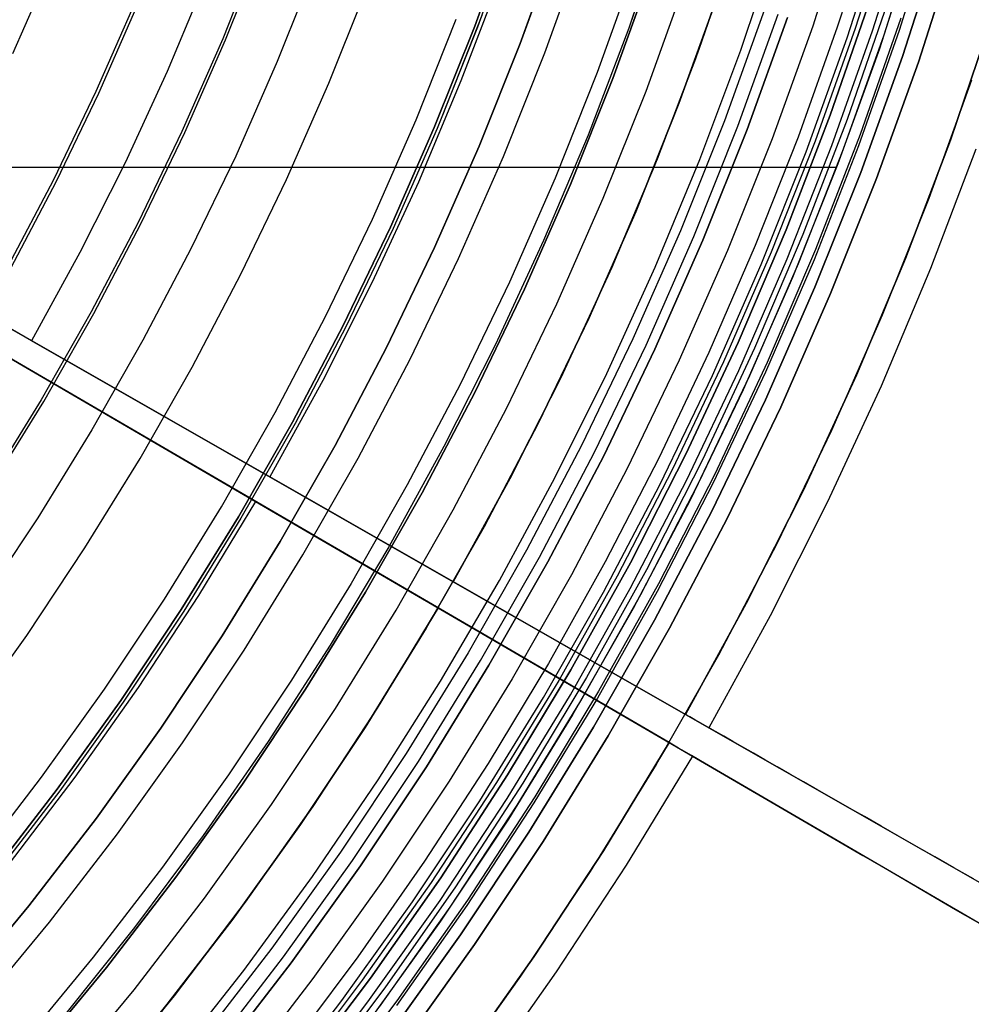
# Model space of a CAD drawing. Header units: millimetres. Extents: x 9001 to 10165, y -167 to 850.
# Tile 153 of 216: x 9633 to 9653, y 440 to 460. Entities that reach past the tile are written whole.
import ezdxf

# ---------------------------------------------------------------- set-up
doc = ezdxf.new("R2010")
doc.units = ezdxf.units.MM
for name, color, linetype in [('1', 7, 'Continuous'), ('COLOR EXT', 7, 'Continuous'), ('luz', 7, 'Continuous')]:
    doc.layers.add(name, color=color, linetype=linetype)

msp = doc.modelspace()

# ---------------------------------------------------------------- linework, layer by layer
at = {"layer": '1', "color": 250, "true_color": 0x111111}
for p, q in [((9643.31, 461.907, 282.75), (9642.551, 459.795, 282.75)), ((9642.551, 459.795, 258.715), (9643.31, 461.907, 258.715)), ((9643.31, 461.907, 270.733), (9642.551, 459.795, 270.733)), ((9643.369, 461.887, 61.1), (9642.608, 459.773, 61.1)), ((9646.483, 461.985, 45.792), (9645.721, 459.755, 45.792)), ((9646.483, 461.985, 45.792), (9645.722, 459.756, 45.792)), ((9638.137, 461.469, 241.281), (9637.365, 459.536, 241.281)), ((9643.486, 459.44, 258.714), (9644.257, 461.585, 258.714)), ((9644.257, 461.585, 282.75), (9643.486, 459.44, 282.75)), ((9644.257, 461.585, 270.732), (9643.486, 459.44, 270.732)), ((9646.189, 460.927, 58.12), (9645.394, 458.717, 58.12)), ((9645.394, 458.717, 56.8), (9646.189, 460.927, 56.8)), ((9646.189, 460.927, 57.46), (9645.394, 458.717, 57.46)), ((9646.754, 458.201, 47.3), (9647.566, 460.459, 47.3)), ((9647.566, 460.459, 56.8), (9646.754, 458.201, 56.8)), ((9647.566, 460.459, 52.05), (9646.754, 458.201, 52.05)), ((9635.565, 460.291, 236.621), (9634.754, 458.448, 236.621)), ((9642.699, 460.013, 61.1), (9641.884, 457.946, 61.1)), ((9642.551, 459.795, 282.75), (9641.719, 457.711, 282.75)), ((9641.719, 457.711, 258.715), (9642.551, 459.795, 258.715)), ((9642.551, 459.795, 270.733), (9641.719, 457.711, 270.733)), ((9642.608, 459.773, 61.1), (9641.776, 457.687, 61.1)), ((9645.722, 459.756, 45.792), (9644.883, 457.554, 45.792)), ((9645.721, 459.755, 45.792), (9644.883, 457.554, 45.792)), ((9637.365, 459.536, 241.281), (9636.527, 457.631, 241.281)), ((9642.641, 457.324, 258.714), (9643.486, 459.44, 258.714)), ((9643.486, 459.44, 282.75), (9642.641, 457.324, 282.75)), ((9643.486, 459.44, 270.732), (9642.641, 457.324, 270.732)), ((9645.394, 458.717, 58.12), (9644.524, 456.535, 58.12)), ((9644.524, 456.535, 56.8), (9645.394, 458.717, 56.8)), ((9645.394, 458.717, 57.46), (9644.524, 456.535, 57.46)), ((9634.754, 458.448, 236.621), (9633.881, 456.634, 236.621)), ((9645.864, 455.973, 47.3), (9646.754, 458.201, 47.3)), ((9646.754, 458.201, 56.8), (9645.864, 455.973, 56.8)), ((9646.754, 458.201, 52.05), (9645.864, 455.973, 52.05)), ((9636.527, 457.631, 241.281), (9635.624, 455.756, 241.281)), ((9641.719, 457.711, 282.75), (9640.816, 455.657, 282.75)), ((9640.816, 455.657, 258.715), (9641.719, 457.711, 258.715)), ((9641.719, 457.711, 270.733), (9640.816, 455.657, 270.733)), ((9641.776, 457.687, 61.1), (9640.872, 455.631, 61.1)), ((9644.883, 457.554, 45.792), (9643.969, 455.383, 45.792)), ((9644.883, 457.554, 45.792), (9643.969, 455.383, 45.792)), ((9641.724, 455.238, 258.714), (9642.641, 457.324, 258.714)), ((9642.641, 457.324, 282.75), (9641.724, 455.238, 282.75)), ((9642.641, 457.324, 270.732), (9641.724, 455.238, 270.732)), ((9633.881, 456.634, 236.621), (9632.945, 454.851, 236.621)), ((9644.524, 456.535, 58.12), (9643.578, 454.385, 58.12)), ((9643.578, 454.385, 56.8), (9644.524, 456.535, 56.8)), ((9644.524, 456.535, 57.46), (9643.578, 454.385, 57.46)), ((9644.899, 453.777, 47.3), (9645.864, 455.973, 47.3)), ((9645.864, 455.973, 56.8), (9644.899, 453.777, 56.8)), ((9645.864, 455.973, 52.05), (9644.899, 453.777, 52.05)), ((9635.624, 455.756, 241.281), (9634.657, 453.914, 241.281)), ((9640.816, 455.657, 282.75), (9639.842, 453.635, 282.75)), ((9639.842, 453.635, 258.715), (9640.816, 455.657, 258.715)), ((9640.816, 455.657, 270.733), (9639.842, 453.635, 270.733)), ((9640.872, 455.631, 61.1), (9639.897, 453.607, 61.1)), ((9643.969, 455.383, 45.792), (9642.98, 453.244, 45.792)), ((9643.969, 455.383, 45.792), (9642.98, 453.244, 45.792)), ((9640.736, 453.185, 258.714), (9641.724, 455.238, 258.714)), ((9641.724, 455.238, 282.75), (9640.736, 453.185, 282.75)), ((9641.724, 455.238, 270.732), (9640.736, 453.185, 270.732)), ((9643.578, 454.385, 58.12), (9642.559, 452.268, 58.12)), ((9642.559, 452.268, 56.8), (9643.578, 454.385, 56.8)), ((9643.578, 454.385, 57.46), (9642.559, 452.268, 57.46)), ((9634.657, 453.914, 241.281), (9633.627, 452.106, 241.281)), ((9643.858, 451.615, 47.3), (9644.899, 453.777, 47.3)), ((9644.899, 453.777, 56.8), (9643.858, 451.615, 56.8)), ((9644.899, 453.777, 52.05), (9643.858, 451.615, 52.05)), ((9639.842, 453.635, 282.75), (9638.799, 451.648, 282.75)), ((9638.799, 451.648, 258.715), (9639.842, 453.635, 258.715)), ((9639.842, 453.635, 270.733), (9638.799, 451.648, 270.733)), ((9639.897, 453.607, 61.1), (9638.853, 451.618, 61.1)), ((9639.677, 451.168, 258.714), (9640.736, 453.185, 258.714)), ((9640.736, 453.185, 282.75), (9639.677, 451.168, 282.75)), ((9640.736, 453.185, 270.732), (9639.677, 451.168, 270.732)), ((9642.98, 453.244, 45.792), (9641.918, 451.142, 45.792)), ((9642.98, 453.244, 45.792), (9641.918, 451.142, 45.792)), ((9633.627, 452.106, 241.281), (9632.535, 450.334, 241.281)), ((9642.559, 452.268, 58.12), (9641.467, 450.188, 58.12)), ((9641.467, 450.188, 56.8), (9642.559, 452.268, 56.8)), ((9642.559, 452.268, 57.46), (9641.467, 450.188, 57.46)), ((9638.799, 451.648, 282.75), (9637.689, 449.698, 282.75)), ((9637.689, 449.698, 258.715), (9638.799, 451.648, 258.715)), ((9638.799, 451.648, 270.733), (9637.689, 449.698, 270.733)), ((9638.853, 451.618, 61.1), (9637.741, 449.667, 61.1)), ((9642.743, 449.491, 47.3), (9643.858, 451.615, 47.3)), ((9643.858, 451.615, 56.8), (9642.743, 449.491, 56.8)), ((9643.858, 451.615, 52.05), (9642.743, 449.491, 52.05)), ((9638.549, 449.188, 258.714), (9639.677, 451.168, 258.714)), ((9639.677, 451.168, 282.75), (9638.549, 449.188, 282.75)), ((9639.677, 451.168, 270.732), (9638.549, 449.188, 270.732)), ((9641.918, 451.142, 45.792), (9640.784, 449.077, 45.792)), ((9641.918, 451.142, 45.792), (9640.784, 449.077, 45.792)), ((9641.467, 450.188, 58.12), (9640.304, 448.147, 58.12)), ((9640.304, 448.147, 56.8), (9641.467, 450.188, 56.8)), ((9641.467, 450.188, 57.46), (9640.304, 448.147, 57.46)), ((9637.689, 449.698, 282.75), (9636.511, 447.788, 282.75)), ((9636.511, 447.788, 258.715), (9637.689, 449.698, 258.715)), ((9637.689, 449.698, 270.733), (9636.511, 447.788, 270.733)), ((9637.741, 449.667, 61.1), (9636.563, 447.755, 61.1)), ((9641.555, 447.406, 47.3), (9642.743, 449.491, 47.3)), ((9642.743, 449.491, 56.8), (9641.555, 447.406, 56.8)), ((9642.743, 449.491, 52.05), (9641.555, 447.406, 52.05)), ((9637.353, 447.248, 258.714), (9638.549, 449.188, 258.714)), ((9638.549, 449.188, 282.75), (9637.353, 447.248, 282.75)), ((9638.549, 449.188, 270.732), (9637.353, 447.248, 270.732)), ((9640.784, 449.077, 45.792), (9639.578, 447.053, 45.792)), ((9640.784, 449.077, 45.792), (9639.578, 447.053, 45.792)), ((9640.304, 448.147, 58.12), (9639.072, 446.148, 58.12)), ((9639.072, 446.148, 56.8), (9640.304, 448.147, 56.8)), ((9640.304, 448.147, 57.46), (9639.072, 446.148, 57.46)), ((9636.511, 447.788, 282.75), (9635.268, 445.919, 282.75)), ((9635.268, 445.919, 258.715), (9636.511, 447.788, 258.715)), ((9636.511, 447.788, 270.733), (9635.268, 445.919, 270.733)), ((9636.563, 447.755, 61.1), (9635.319, 445.884, 61.1)), ((9636.091, 445.351, 258.714), (9637.353, 447.248, 258.714)), ((9637.353, 447.248, 282.75), (9636.091, 445.351, 282.75)), ((9637.353, 447.248, 270.732), (9636.091, 445.351, 270.732)), ((9640.296, 445.363, 47.3), (9641.555, 447.406, 47.3)), ((9641.555, 447.406, 56.8), (9640.296, 445.363, 56.8)), ((9641.555, 447.406, 52.05), (9640.296, 445.363, 52.05)), ((9639.578, 447.053, 45.792), (9638.304, 445.072, 45.792)), ((9639.578, 447.053, 45.792), (9638.304, 445.072, 45.792)), ((9639.072, 446.148, 58.12), (9637.771, 444.192, 58.12)), ((9637.771, 444.192, 56.8), (9639.072, 446.148, 56.8)), ((9639.072, 446.148, 57.46), (9637.771, 444.192, 57.46)), ((9635.268, 445.919, 282.75), (9633.962, 444.095, 282.75)), ((9633.962, 444.095, 258.715), (9635.268, 445.919, 258.715)), ((9635.268, 445.919, 270.733), (9633.962, 444.095, 270.733)), ((9635.319, 445.884, 61.1), (9634.011, 444.058, 61.1)), ((9634.765, 443.498, 258.714), (9636.091, 445.351, 258.714)), ((9636.091, 445.351, 282.75), (9634.765, 443.498, 282.75)), ((9636.091, 445.351, 270.732), (9634.765, 443.498, 270.732)), ((9638.968, 443.366, 47.3), (9640.296, 445.363, 47.3)), ((9640.296, 445.363, 56.8), (9638.968, 443.366, 56.8)), ((9640.296, 445.363, 52.05), (9638.968, 443.366, 52.05)), ((9638.304, 445.072, 45.792), (9636.961, 443.136, 45.792)), ((9638.304, 445.072, 45.792), (9636.961, 443.136, 45.792)), ((9633.962, 444.095, 282.75), (9632.593, 442.316, 282.75)), ((9632.593, 442.316, 258.715), (9633.962, 444.095, 258.715)), ((9633.962, 444.095, 270.733), (9632.593, 442.316, 270.733)), ((9634.011, 444.058, 61.1), (9632.641, 442.278, 61.1)), ((9637.771, 444.192, 58.12), (9636.403, 442.282, 58.12)), ((9636.403, 442.282, 56.8), (9637.771, 444.192, 56.8)), ((9637.771, 444.192, 57.46), (9636.403, 442.282, 57.46)), ((9633.375, 441.693, 258.714), (9634.765, 443.498, 258.714)), ((9634.765, 443.498, 282.75), (9633.375, 441.693, 282.75)), ((9634.765, 443.498, 270.732), (9633.375, 441.693, 270.732)), ((9637.571, 441.415, 47.3), (9638.968, 443.366, 47.3)), ((9638.968, 443.366, 56.8), (9637.571, 441.415, 56.8)), ((9638.968, 443.366, 52.05), (9637.571, 441.415, 52.05)), ((9636.961, 443.136, 45.792), (9635.552, 441.248, 45.792)), ((9636.961, 443.136, 45.792), (9635.552, 441.248, 45.792)), ((9636.403, 442.282, 58.12), (9634.971, 440.42, 58.12)), ((9634.971, 440.42, 56.8), (9636.403, 442.282, 56.8)), ((9636.403, 442.282, 57.46), (9634.971, 440.42, 57.46)), ((9631.924, 439.936, 258.714), (9633.375, 441.693, 258.714)), ((9633.375, 441.693, 282.75), (9631.924, 439.936, 282.75)), ((9633.375, 441.693, 270.732), (9631.924, 439.936, 270.732)), ((9636.108, 439.514, 47.3), (9637.571, 441.415, 47.3)), ((9637.571, 441.415, 56.8), (9636.108, 439.514, 56.8)), ((9637.571, 441.415, 52.05), (9636.108, 439.514, 52.05)), ((9635.552, 441.248, 45.792), (9634.079, 439.41, 45.792)), ((9635.552, 441.248, 45.792), (9634.079, 439.41, 45.792)), ((9634.971, 440.42, 58.12), (9633.475, 438.609, 58.12)), ((9633.475, 438.609, 56.8), (9634.971, 440.42, 56.8)), ((9634.971, 440.42, 57.46), (9633.475, 438.609, 57.46))]:
    msp.add_line(p, q, dxfattribs=at)
at = {"layer": '1', "color": 29, "true_color": 0x4d342b}
for p, q in [((9647.943, 461.601, 42.462), (9647.165, 459.314, 42.462)), ((9647.943, 461.601, 51.512), (9647.165, 459.314, 51.512)), ((9647.099, 459.132, 60.562), (9647.872, 461.38, 60.562)), ((9637.022, 460.767, 70.562), (9636.221, 458.86, 70.562)), ((9643.072, 460.787, 76.062), (9642.268, 458.67, 76.062)), ((9653.18, 459.92, 46.264), (9652.34, 457.452, 46.264)), ((9652.34, 457.452, 34.462), (9653.18, 459.92, 34.462)), ((9653.18, 459.92, 40.363), (9652.34, 457.452, 40.363)), ((9647.165, 459.314, 42.462), (9646.308, 457.056, 42.462)), ((9647.165, 459.314, 51.512), (9646.308, 457.056, 51.512)), ((9646.25, 456.912, 60.562), (9647.099, 459.132, 60.562)), ((9636.221, 458.86, 70.562), (9635.355, 456.982, 70.562)), ((9642.268, 458.67, 76.062), (9641.392, 456.582, 76.062)), ((9625.177, 458.039, 42.462), (9642.111, 448.361, 42.462)), ((9646.886, 445.632, 34.462), (9625.177, 458.039, 34.462)), ((9625.177, 458.039, 76.062), (9638.334, 450.519, 76.062)), ((9633.429, 453.323, 70.562), (9625.177, 458.039, 70.562)), ((9624.953, 457.652, 76.062), (9638.043, 450.016, 76.062)), ((9646.551, 445.052, 34.462), (9624.953, 457.652, 34.462)), ((9624.953, 457.652, 42.462), (9641.801, 447.823, 42.462)), ((9652.34, 457.452, 46.264), (9651.415, 455.015, 46.264)), ((9651.415, 455.015, 34.462), (9652.34, 457.452, 34.462)), ((9652.34, 457.452, 40.363), (9651.415, 455.015, 40.363)), ((9652.863, 457.264, 65.657), (9651.931, 454.809, 65.657)), ((9635.355, 456.982, 70.562), (9634.424, 455.136, 70.562)), ((9646.308, 457.056, 42.462), (9645.373, 454.829, 42.462)), ((9646.308, 457.056, 51.512), (9645.373, 454.829, 51.512)), ((9645.326, 454.722, 60.562), (9646.25, 456.912, 60.562)), ((9641.392, 456.582, 76.062), (9640.443, 454.526, 76.062)), ((9634.424, 455.136, 70.562), (9633.429, 453.323, 70.562)), ((9651.415, 455.015, 46.264), (9650.406, 452.611, 46.264)), ((9650.406, 452.611, 34.462), (9651.415, 455.015, 34.462)), ((9651.415, 455.015, 40.363), (9650.406, 452.611, 40.363)), ((9645.373, 454.829, 42.462), (9644.361, 452.635, 42.462)), ((9645.373, 454.829, 51.512), (9644.361, 452.635, 51.512)), ((9651.931, 454.809, 65.657), (9650.914, 452.388, 65.657)), ((9644.327, 452.566, 60.562), (9645.326, 454.722, 60.562)), ((9640.443, 454.526, 76.062), (9639.423, 452.504, 76.062)), ((9642.111, 448.361, 60.562), (9633.429, 453.323, 70.562)), ((9641.801, 447.823, 60.562), (9633.163, 452.863, 70.562)), ((9643.255, 450.444, 60.562), (9644.327, 452.566, 60.562)), ((9644.361, 452.635, 42.462), (9643.273, 450.478, 42.462)), ((9644.361, 452.635, 51.512), (9643.273, 450.478, 51.512)), ((9650.406, 452.611, 46.264), (9649.314, 450.245, 46.264)), ((9649.314, 450.245, 34.462), (9650.406, 452.611, 34.462)), ((9650.406, 452.611, 40.363), (9649.314, 450.245, 40.363)), ((9639.423, 452.504, 76.062), (9638.334, 450.519, 76.062)), ((9650.914, 452.388, 65.657), (9649.814, 450.003, 65.657)), ((9638.334, 450.519, 76.062), (9647.368, 445.356, 65.657)), ((9643.273, 450.478, 42.462), (9642.111, 448.361, 42.462)), ((9643.273, 450.478, 51.512), (9642.111, 448.361, 51.512)), ((9642.111, 448.361, 60.562), (9643.255, 450.444, 60.562)), ((9649.314, 450.245, 46.264), (9648.14, 447.917, 46.264)), ((9648.14, 447.917, 34.462), (9649.314, 450.245, 34.462)), ((9649.314, 450.245, 40.363), (9648.14, 447.917, 40.363)), ((9638.043, 450.016, 76.062), (9636.869, 448.08, 76.062)), ((9638.043, 450.016, 76.062), (9647.031, 444.772, 65.657)), ((9649.814, 450.003, 65.657), (9648.631, 447.658, 65.657)), ((9641.231, 448.863, 72.725), (9641.231, 448.863, 61.575)), ((9641.231, 448.863, 42.462), (9641.231, 448.863, 34.462)), ((9640.926, 448.334, 72.725), (9640.926, 448.334, 61.575)), ((9640.926, 448.334, 42.462), (9640.926, 448.334, 34.462)), ((9642.111, 448.361, 42.462), (9642.111, 448.361, 60.562)), ((9642.111, 448.361, 55.262), (9650.893, 443.342, 55.262)), ((9636.869, 448.08, 76.062), (9635.627, 446.186, 76.062)), ((9648.14, 447.917, 46.264), (9646.886, 445.632, 46.264)), ((9646.886, 445.632, 34.462), (9648.14, 447.917, 34.462)), ((9648.14, 447.917, 40.363), (9646.886, 445.632, 40.363)), ((9641.801, 447.823, 42.462), (9640.547, 445.759, 42.462)), ((9641.801, 447.823, 51.512), (9640.547, 445.759, 51.512)), ((9640.568, 445.791, 60.562), (9641.801, 447.823, 60.562)), ((9641.801, 447.823, 42.462), (9641.801, 447.823, 60.562)), ((9641.801, 447.823, 55.262), (9650.538, 442.726, 55.262)), ((9648.631, 447.658, 65.657), (9647.368, 445.356, 65.657)), ((9635.627, 446.186, 76.062), (9634.321, 444.337, 76.062)), ((9640.547, 445.759, 42.462), (9639.223, 443.738, 42.462)), ((9640.547, 445.759, 51.512), (9639.223, 443.738, 51.512)), ((9639.266, 443.802, 60.562), (9640.568, 445.791, 60.562)), ((9646.886, 445.632, 46.264), (9646.886, 445.632, 34.462)), ((9646.976, 445.58, 46.828), (9646.886, 445.632, 46.264)), ((9647.083, 445.519, 47.387), (9646.976, 445.58, 46.828)), ((9647.207, 445.448, 47.942), (9647.083, 445.519, 47.387)), ((9647.347, 445.368, 48.491), (9647.207, 445.448, 47.942)), ((9647.504, 445.279, 49.035), (9647.347, 445.368, 48.491)), ((9647.368, 445.356, 65.657), (9657.286, 439.688, 65.657)), ((9647.676, 445.18, 49.572), (9647.504, 445.279, 49.035)), ((9646.551, 445.052, 46.264), (9645.199, 442.824, 46.264)), ((9645.199, 442.824, 34.462), (9646.551, 445.052, 34.462)), ((9646.551, 445.052, 40.363), (9645.199, 442.824, 40.363)), ((9646.551, 445.052, 46.264), (9646.551, 445.052, 34.462)), ((9646.641, 445, 46.828), (9646.551, 445.052, 46.264)), ((9647.865, 445.072, 50.102), (9647.676, 445.18, 49.572)), ((9648.069, 444.956, 50.624), (9647.865, 445.072, 50.102)), ((9646.748, 444.937, 47.387), (9646.641, 445, 46.828)), ((9646.871, 444.866, 47.942), (9646.748, 444.937, 47.387)), ((9647.01, 444.784, 48.491), (9646.871, 444.866, 47.942)), ((9648.289, 444.83, 51.138), (9648.069, 444.956, 50.624)), ((9648.524, 444.696, 51.642), (9648.289, 444.83, 51.138)), ((9647.031, 444.772, 65.657), (9645.668, 442.527, 65.657)), ((9647.166, 444.693, 49.035), (9647.01, 444.784, 48.491)), ((9656.898, 439.016, 65.657), (9647.031, 444.772, 65.657)), ((9647.337, 444.593, 49.572), (9647.166, 444.693, 49.035)), ((9648.774, 444.553, 52.138), (9648.524, 444.696, 51.642)), ((9647.525, 444.484, 50.102), (9647.337, 444.593, 49.572)), ((9647.728, 444.365, 50.624), (9647.525, 444.484, 50.102)), ((9649.038, 444.402, 52.623), (9648.774, 444.553, 52.138)), ((9634.321, 444.337, 76.062), (9632.951, 442.534, 76.062)), ((9647.947, 444.238, 51.138), (9647.728, 444.365, 50.624)), ((9648.181, 444.101, 51.642), (9647.947, 444.238, 51.138)), ((9649.317, 444.242, 53.097), (9649.038, 444.402, 52.623)), ((9649.61, 444.075, 53.56), (9649.317, 444.242, 53.097)), ((9648.429, 443.956, 52.138), (9648.181, 444.101, 51.642)), ((9649.917, 443.9, 54.01), (9649.61, 444.075, 53.56)), ((9637.897, 441.859, 60.562), (9639.266, 443.802, 60.562)), ((9648.693, 443.803, 52.623), (9648.429, 443.956, 52.138)), ((9648.97, 443.641, 53.097), (9648.693, 443.803, 52.623)), ((9650.236, 443.717, 54.449), (9649.917, 443.9, 54.01)), ((9639.223, 443.738, 42.462), (9637.829, 441.765, 42.462)), ((9639.223, 443.738, 51.512), (9637.829, 441.765, 51.512)), ((9649.261, 443.471, 53.56), (9648.97, 443.641, 53.097)), ((9650.569, 443.527, 54.875), (9650.236, 443.717, 54.449)), ((9649.566, 443.293, 54.01), (9649.261, 443.471, 53.56)), ((9650.914, 443.329, 55.287), (9650.569, 443.527, 54.875)), ((9649.884, 443.107, 54.449), (9649.566, 443.293, 54.01)), ((9651.272, 443.125, 55.685), (9650.914, 443.329, 55.287)), ((9650.215, 442.914, 54.875), (9649.884, 443.107, 54.449)), ((9651.641, 442.914, 56.069), (9651.272, 443.125, 55.685)), ((9645.199, 442.824, 46.264), (9643.77, 440.643, 46.264)), ((9643.77, 440.643, 34.462), (9645.199, 442.824, 34.462)), ((9645.199, 442.824, 40.363), (9643.77, 440.643, 40.363)), ((9650.559, 442.714, 55.287), (9650.215, 442.914, 54.875)), ((9652.021, 442.697, 56.438), (9651.641, 442.914, 56.069)), ((9650.914, 442.506, 55.685), (9650.559, 442.714, 55.287)), ((9652.412, 442.474, 56.792), (9652.021, 442.697, 56.438)), ((9645.668, 442.527, 65.657), (9644.229, 440.331, 65.657)), ((9651.282, 442.292, 56.069), (9650.914, 442.506, 55.685)), ((9652.814, 442.244, 57.13), (9652.412, 442.474, 56.792)), ((9651.66, 442.071, 56.438), (9651.282, 442.292, 56.069)), ((9652.049, 441.845, 56.792), (9651.66, 442.071, 56.438)), ((9636.463, 439.963, 60.562), (9637.897, 441.859, 60.562)), ((9652.448, 441.612, 57.13), (9652.049, 441.845, 56.792)), ((9637.829, 441.765, 42.462), (9636.368, 439.842, 42.462)), ((9637.829, 441.765, 51.512), (9636.368, 439.842, 51.512)), ((9652.857, 441.373, 57.452), (9652.448, 441.612, 57.13)), ((9643.77, 440.643, 46.264), (9642.266, 438.514, 46.264)), ((9642.266, 438.514, 34.462), (9643.77, 440.643, 34.462)), ((9643.77, 440.643, 40.363), (9642.266, 438.514, 40.363)), ((9644.229, 440.331, 65.657), (9642.714, 438.186, 65.657)), ((9634.964, 438.118, 60.562), (9636.463, 439.963, 60.562)), ((9636.368, 439.842, 42.462), (9634.841, 437.971, 42.462)), ((9636.368, 439.842, 51.512), (9634.841, 437.971, 51.512))]:
    msp.add_line(p, q, dxfattribs=at)
at = {"layer": 'COLOR EXT', "color": 30, "true_color": 0xff8d00}
for p, q in [((9650.741, 462.061, 19.162), (9650.01, 459.774, 19.162)), ((9651.125, 462.096, -4.938), (9650.38, 459.751, -4.938)), ((9650.74, 459.699, -29.038), (9651.496, 462.089, -29.038)), ((9650.977, 459.62, 21.262), (9651.736, 462.018, 21.262)), ((9651.65, 461.731, 34.462), (9650.879, 459.331, 34.462)), ((9651.65, 461.731, 27.862), (9650.879, 459.331, 27.862)), ((9652.463, 461.485, -29.038), (9651.684, 459.058, -29.038)), ((9651.684, 459.058, -31.038), (9652.463, 461.485, -31.038)), ((9652.463, 461.485, -30.038), (9651.684, 459.058, -30.038)), ((9650.01, 459.774, 19.162), (9649.204, 457.513, 19.162)), ((9650.38, 459.751, -4.938), (9649.555, 457.432, -4.938)), ((9649.902, 457.337, -29.038), (9650.74, 459.699, -29.038)), ((9650.136, 457.25, 21.262), (9650.977, 459.62, 21.262)), ((9650.879, 459.331, 34.462), (9650.026, 456.96, 34.462)), ((9650.879, 459.331, 27.862), (9650.026, 456.96, 27.862)), ((9651.684, 459.058, -29.038), (9650.821, 456.659, -29.038)), ((9650.821, 456.659, -31.038), (9651.684, 459.058, -31.038)), ((9651.684, 459.058, -30.038), (9650.821, 456.659, -30.038)), ((9652.773, 458.687, 34.462), (9651.896, 456.251, 34.462)), ((9652.773, 458.687, -31.038), (9651.896, 456.251, -31.038)), ((9652.773, 458.687, 1.712), (9651.896, 456.251, 1.712)), ((9649.204, 457.513, 19.162), (9648.322, 455.28, 19.162)), ((9649.555, 457.432, -4.938), (9648.652, 455.143, -4.938)), ((9648.982, 455.006, -29.038), (9649.902, 457.337, -29.038)), ((9649.213, 454.91, 21.262), (9650.136, 457.25, 21.262)), ((9609.138, 456.893, 21.262), (9650.001, 456.893, 21.262)), ((9650.026, 456.96, 34.462), (9649.092, 454.62, 34.462)), ((9650.026, 456.96, 27.862), (9649.092, 454.62, 27.862)), ((9650.821, 456.659, -29.038), (9649.876, 454.291, -29.038)), ((9649.876, 454.291, -31.038), (9650.821, 456.659, -31.038)), ((9650.821, 456.659, -30.038), (9649.876, 454.291, -30.038)), ((9651.896, 456.251, 34.462), (9650.937, 453.846, 34.462)), ((9651.896, 456.251, -31.038), (9650.937, 453.846, -31.038)), ((9651.896, 456.251, 1.712), (9650.937, 453.846, 1.712)), ((9648.322, 455.28, 19.162), (9647.366, 453.077, 19.162)), ((9648.652, 455.143, -4.938), (9647.672, 452.886, -4.938)), ((9647.984, 452.707, -29.038), (9648.982, 455.006, -29.038)), ((9648.211, 452.604, 21.262), (9649.213, 454.91, 21.262)), ((9649.092, 454.62, 34.462), (9648.078, 452.313, 34.462)), ((9649.092, 454.62, 27.862), (9648.078, 452.313, 27.862)), ((9649.876, 454.291, -29.038), (9648.85, 451.957, -29.038)), ((9648.85, 451.957, -31.038), (9649.876, 454.291, -31.038)), ((9649.876, 454.291, -30.038), (9648.85, 451.957, -30.038)), ((9650.937, 453.846, 34.462), (9649.895, 451.476, 34.462)), ((9650.937, 453.846, -31.038), (9649.895, 451.476, -31.038)), ((9650.937, 453.846, 1.712), (9649.895, 451.476, 1.712)), ((9647.366, 453.077, 19.162), (9646.338, 450.907, 19.162)), ((9647.672, 452.886, -4.938), (9646.616, 450.663, -4.938)), ((9646.906, 450.445, -29.038), (9647.984, 452.707, -29.038)), ((9647.13, 450.333, 21.262), (9648.211, 452.604, 21.262)), ((9648.078, 452.313, 34.462), (9646.984, 450.042, 34.462)), ((9648.078, 452.313, 27.862), (9646.984, 450.042, 27.862)), ((9648.85, 451.957, -29.038), (9647.744, 449.66, -29.038)), ((9647.744, 449.66, -31.038), (9648.85, 451.957, -31.038)), ((9648.85, 451.957, -30.038), (9647.744, 449.66, -30.038)), ((9649.895, 451.476, 34.462), (9648.771, 449.143, 34.462)), ((9649.895, 451.476, -31.038), (9648.771, 449.143, -31.038)), ((9649.895, 451.476, 1.712), (9648.771, 449.143, 1.712)), ((9646.338, 450.907, 19.162), (9645.237, 448.773, 19.162)), ((9646.616, 450.663, -4.938), (9645.484, 448.478, -4.938)), ((9645.752, 448.22, -29.038), (9646.906, 450.445, -29.038)), ((9645.971, 448.101, 21.262), (9647.13, 450.333, 21.262)), ((9646.984, 450.042, 34.462), (9645.813, 447.811, 34.462)), ((9646.984, 450.042, 27.862), (9645.813, 447.811, 27.862)), ((9647.744, 449.66, -29.038), (9646.559, 447.403, -29.038)), ((9646.559, 447.403, -31.038), (9647.744, 449.66, -31.038)), ((9647.744, 449.66, -30.038), (9646.559, 447.403, -30.038)), ((9648.771, 449.143, 34.462), (9647.568, 446.851, 34.462)), ((9648.771, 449.143, -31.038), (9647.568, 446.851, -31.038)), ((9648.771, 449.143, 1.712), (9647.568, 446.851, 1.712)), ((9645.237, 448.773, 19.162), (9644.067, 446.677, 19.162)), ((9645.484, 448.478, -4.938), (9644.279, 446.332, -4.938)), ((9644.521, 446.037, -29.038), (9645.752, 448.22, -29.038)), ((9644.736, 445.91, 21.262), (9645.971, 448.101, 21.262)), ((9645.813, 447.811, 34.462), (9644.566, 445.621, 34.462)), ((9645.813, 447.811, 27.862), (9644.566, 445.621, 27.862)), ((9646.559, 447.403, -29.038), (9645.297, 445.188, -29.038)), ((9645.297, 445.188, -31.038), (9646.559, 447.403, -31.038)), ((9646.559, 447.403, -30.038), (9645.297, 445.188, -30.038)), ((9647.568, 446.851, 34.462), (9646.286, 444.601, 34.462)), ((9647.568, 446.851, -31.038), (9646.286, 444.601, -31.038)), ((9647.568, 446.851, 1.712), (9646.286, 444.601, 1.712)), ((9644.067, 446.677, 19.162), (9642.827, 444.621, 19.162)), ((9644.279, 446.332, -4.938), (9643.002, 444.228, -4.938)), ((9643.216, 443.898, -29.038), (9644.521, 446.037, -29.038)), ((9643.426, 443.763, 21.262), (9644.736, 445.91, 21.262)), ((9644.566, 445.621, 34.462), (9643.244, 443.476, 34.462)), ((9644.566, 445.621, 27.862), (9643.244, 443.476, 27.862)), ((9645.297, 445.188, -29.038), (9643.959, 443.017, -29.038)), ((9643.959, 443.017, -31.038), (9645.297, 445.188, -31.038)), ((9645.297, 445.188, -30.038), (9643.959, 443.017, -30.038)), ((9642.827, 444.621, 19.162), (9641.519, 442.608, 19.162)), ((9646.286, 444.601, 34.462), (9644.928, 442.397, 34.462)), ((9646.286, 444.601, -31.038), (9644.928, 442.397, -31.038)), ((9646.286, 444.601, 1.712), (9644.928, 442.397, 1.712)), ((9643.002, 444.228, -4.938), (9641.654, 442.17, -4.938)), ((9641.838, 441.804, -29.038), (9643.216, 443.898, -29.038)), ((9642.043, 441.662, 21.262), (9643.426, 443.763, 21.262)), ((9643.244, 443.476, 34.462), (9641.848, 441.377, 34.462)), ((9643.244, 443.476, 27.862), (9641.848, 441.377, 27.862)), ((9643.959, 443.017, -29.038), (9642.548, 440.895, -29.038)), ((9642.548, 440.895, -31.038), (9643.959, 443.017, -31.038)), ((9643.959, 443.017, -30.038), (9642.548, 440.895, -30.038)), ((9641.519, 442.608, 19.162), (9640.145, 440.639, 19.162)), ((9644.928, 442.397, 34.462), (9643.494, 440.241, 34.462)), ((9644.928, 442.397, -31.038), (9643.494, 440.241, -31.038)), ((9644.928, 442.397, 1.712), (9643.494, 440.241, 1.712)), ((9641.654, 442.17, -4.938), (9640.237, 440.158, -4.938)), ((9640.389, 439.76, -29.038), (9641.838, 441.804, -29.038)), ((9640.589, 439.61, 21.262), (9642.043, 441.662, 21.262)), ((9641.848, 441.377, 34.462), (9640.381, 439.329, 34.462)), ((9641.848, 441.377, 27.862), (9640.381, 439.329, 27.862)), ((9642.548, 440.895, -29.038), (9641.063, 438.822, -29.038)), ((9641.063, 438.822, -31.038), (9642.548, 440.895, -31.038)), ((9642.548, 440.895, -30.038), (9641.063, 438.822, -30.038)), ((9640.145, 440.639, 19.162), (9638.705, 438.717, 19.162)), ((9640.237, 440.158, -4.938), (9638.752, 438.195, -4.938)), ((9643.494, 440.241, 34.462), (9641.987, 438.136, 34.462)), ((9643.494, 440.241, -31.038), (9641.987, 438.136, -31.038)), ((9643.494, 440.241, 1.712), (9641.987, 438.136, 1.712)), ((9638.87, 437.766, -29.038), (9640.389, 439.76, -29.038))]:
    msp.add_line(p, q, dxfattribs=at)
at = {"layer": 'luz', "color": 7, "true_color": 0xffffff}
for p, q in [((9650.262, 462.15, -31.56), (9649.507, 459.798, -31.56)), ((9652.041, 462.113, -25.626), (9651.287, 459.71, -25.636)), ((9652.041, 462.113, -27.626), (9651.287, 459.71, -27.636)), ((9650.217, 459.557, -31.038), (9650.98, 461.933, -31.038)), ((9637.424, 459.512, -28.713), (9638.196, 461.447, -28.713)), ((9648.025, 459.299, -26.763), (9648.79, 461.575, -26.763)), ((9652.128, 461.586, -31.038), (9651.353, 459.17, -31.038)), ((9651.353, 459.17, -29.238), (9652.128, 461.586, -29.238)), ((9651.353, 459.17, -30.138), (9652.128, 461.586, -30.138)), ((9643.993, 459.248, -30.224), (9644.77, 461.41, -30.224)), ((9639.274, 461.038, -28.406), (9638.487, 459.066, -28.406)), ((9645.862, 461.039, -29.917), (9645.071, 458.839, -29.917)), ((9633.048, 459.234, -26.587), (9633.832, 461.018, -26.587)), ((9639.55, 458.62, -28.098), (9640.352, 460.629, -28.098)), ((9646.076, 458.458, -29.63), (9646.88, 460.692, -29.63)), ((9634.816, 458.419, -27.65), (9635.628, 460.265, -27.65)), ((9649.866, 457.961, -25.141), (9650.69, 460.346, -25.13)), ((9649.866, 457.961, -27.141), (9650.69, 460.346, -27.13)), ((9650.69, 460.346, -26.13), (9649.866, 457.961, -26.141)), ((9650.69, 460.346, -28.13), (9649.866, 457.961, -28.141)), ((9649.866, 457.961, -23.538), (9650.69, 460.346, -23.538)), ((9650.69, 460.346, -29.238), (9649.866, 457.961, -29.238)), ((9649.866, 457.961, -24.532), (9650.69, 460.346, -24.532)), ((9649.866, 457.961, -26.788), (9650.69, 460.346, -26.788)), ((9649.866, 457.961, -28.644), (9650.69, 460.346, -28.644)), ((9651.044, 460.276, -25.339), (9650.216, 457.876, -25.35)), ((9651.044, 460.276, -27.339), (9650.216, 457.876, -27.35)), ((9651.044, 460.276, -25.926), (9650.216, 457.876, -25.937)), ((9651.044, 460.276, -27.926), (9650.216, 457.876, -27.937)), ((9648.512, 460.137, -26.798), (9647.689, 457.847, -26.798)), ((9647.969, 457.74, -31.038), (9648.797, 460.04, -31.038)), ((9641.346, 457.868, -29.161), (9642.172, 459.939, -29.161)), ((9648.156, 457.669, -26.298), (9648.986, 459.976, -26.298)), ((9648.986, 459.976, -23.538), (9648.156, 457.669, -23.538)), ((9648.156, 457.669, -24.918), (9648.986, 459.976, -24.918)), ((9651.317, 459.959, -25.548), (9650.483, 457.565, -25.559)), ((9651.317, 459.959, -27.548), (9650.483, 457.565, -27.559)), ((9651.317, 459.959, -25.721), (9650.483, 457.565, -25.732)), ((9651.317, 459.959, -27.721), (9650.483, 457.565, -27.732)), ((9649.507, 459.798, -31.56), (9648.671, 457.474, -31.56)), ((9651.287, 459.71, -25.636), (9650.451, 457.334, -25.647)), ((9651.287, 459.71, -27.636), (9650.451, 457.334, -27.647)), ((9636.585, 457.605, -28.713), (9637.424, 459.512, -28.713)), ((9649.372, 457.208, -31.038), (9650.217, 459.557, -31.038)), ((9643.141, 457.115, -30.224), (9643.993, 459.248, -30.224)), ((9647.182, 457.051, -26.763), (9648.025, 459.299, -26.763)), ((9638.487, 459.066, -28.406), (9637.632, 457.123, -28.406)), ((9651.353, 459.17, -31.038), (9650.494, 456.783, -31.038)), ((9650.494, 456.783, -29.238), (9651.353, 459.17, -29.238)), ((9650.494, 456.783, -30.138), (9651.353, 459.17, -30.138)), ((9645.071, 458.839, -29.917), (9644.205, 456.669, -29.917)), ((9638.679, 456.64, -28.098), (9639.55, 458.62, -28.098)), ((9633.942, 456.603, -27.65), (9634.816, 458.419, -27.65)), ((9645.196, 456.253, -29.63), (9646.076, 458.458, -29.63)), ((9640.448, 455.826, -29.161), (9641.346, 457.868, -29.161)), ((9647.689, 457.847, -26.798), (9646.787, 455.586, -26.798)), ((9648.959, 455.607, -25.152), (9649.866, 457.961, -25.141)), ((9648.959, 455.607, -27.152), (9649.866, 457.961, -27.141)), ((9649.866, 457.961, -26.141), (9648.959, 455.607, -26.152)), ((9649.866, 457.961, -28.141), (9648.959, 455.607, -28.152)), ((9648.959, 455.607, -23.538), (9649.866, 457.961, -23.538)), ((9649.866, 457.961, -29.238), (9648.959, 455.607, -29.238)), ((9648.959, 455.607, -24.532), (9649.866, 457.961, -24.532)), ((9648.959, 455.607, -26.788), (9649.866, 457.961, -26.788)), ((9648.959, 455.607, -28.644), (9649.866, 457.961, -28.644)), ((9650.216, 457.876, -25.35), (9649.304, 455.507, -25.361)), ((9650.216, 457.876, -27.35), (9649.304, 455.507, -27.361)), ((9650.216, 457.876, -25.937), (9649.304, 455.507, -25.947)), ((9650.216, 457.876, -27.937), (9649.304, 455.507, -27.947)), ((9635.681, 455.728, -28.713), (9636.585, 457.605, -28.713)), ((9647.063, 455.47, -31.038), (9647.969, 457.74, -31.038)), ((9647.248, 455.393, -26.298), (9648.156, 457.669, -26.298)), ((9648.156, 457.669, -23.538), (9647.248, 455.393, -23.538)), ((9647.248, 455.393, -24.918), (9648.156, 457.669, -24.918)), ((9648.671, 457.474, -31.56), (9647.755, 455.18, -31.56)), ((9650.483, 457.565, -25.559), (9649.567, 455.202, -25.57)), ((9650.483, 457.565, -27.559), (9649.567, 455.202, -27.57)), ((9650.483, 457.565, -25.732), (9649.567, 455.202, -25.743)), ((9650.483, 457.565, -27.732), (9649.567, 455.202, -27.743)), ((9648.447, 454.89, -31.038), (9649.372, 457.208, -31.038)), ((9650.451, 457.334, -25.647), (9649.534, 454.989, -25.657)), ((9650.451, 457.334, -27.647), (9649.534, 454.989, -27.657)), ((9637.632, 457.123, -28.406), (9636.711, 455.21, -28.406)), ((9642.217, 455.012, -30.224), (9643.141, 457.115, -30.224)), ((9646.264, 454.833, -26.763), (9647.182, 457.051, -26.763)), ((9650.494, 456.783, -31.038), (9649.553, 454.426, -31.038)), ((9649.553, 454.426, -29.238), (9650.494, 456.783, -29.238)), ((9649.553, 454.426, -30.138), (9650.494, 456.783, -30.138)), ((9633.005, 454.818, -27.65), (9633.942, 456.603, -27.65)), ((9637.741, 454.692, -28.098), (9638.679, 456.64, -28.098)), ((9644.205, 456.669, -29.917), (9643.264, 454.529, -29.917)), ((9644.241, 454.08, -29.63), (9645.196, 456.253, -29.63)), ((9639.48, 453.817, -29.161), (9640.448, 455.826, -29.161)), ((9634.713, 453.883, -28.713), (9635.681, 455.728, -28.713)), ((9646.787, 455.586, -26.798), (9645.807, 453.358, -26.798)), ((9647.97, 453.285, -25.163), (9648.959, 455.607, -25.152)), ((9647.97, 453.285, -27.163), (9648.959, 455.607, -27.152)), ((9648.959, 455.607, -26.152), (9647.97, 453.285, -26.163)), ((9648.959, 455.607, -28.152), (9647.97, 453.285, -28.163)), ((9647.97, 453.286, -23.538), (9648.959, 455.607, -23.538)), ((9648.959, 455.607, -29.238), (9647.97, 453.286, -29.238)), ((9647.97, 453.286, -24.532), (9648.959, 455.607, -24.532)), ((9647.97, 453.286, -26.788), (9648.959, 455.607, -26.788)), ((9647.97, 453.286, -28.644), (9648.959, 455.607, -28.644)), ((9646.08, 453.233, -31.038), (9647.063, 455.47, -31.038)), ((9646.261, 453.149, -26.298), (9647.248, 455.393, -26.298)), ((9647.248, 455.393, -23.538), (9646.261, 453.149, -23.538)), ((9646.261, 453.149, -24.918), (9647.248, 455.393, -24.918)), ((9649.304, 455.507, -25.361), (9648.311, 453.17, -25.372)), ((9649.304, 455.507, -27.361), (9648.311, 453.17, -27.372)), ((9649.304, 455.507, -25.947), (9648.311, 453.17, -25.959)), ((9649.304, 455.507, -27.947), (9648.311, 453.17, -27.959)), ((9636.711, 455.21, -28.406), (9635.724, 453.33, -28.406)), ((9647.755, 455.18, -31.56), (9646.761, 452.919, -31.56)), ((9649.567, 455.202, -25.57), (9648.569, 452.871, -25.581)), ((9649.567, 455.202, -27.57), (9648.569, 452.871, -27.581)), ((9649.567, 455.202, -25.743), (9648.569, 452.871, -25.754)), ((9649.567, 455.202, -27.743), (9648.569, 452.871, -27.754)), ((9641.22, 452.942, -30.224), (9642.217, 455.012, -30.224)), ((9649.534, 454.989, -25.657), (9648.536, 452.676, -25.668)), ((9649.534, 454.989, -27.657), (9648.536, 452.676, -27.668)), ((9645.27, 452.647, -26.763), (9646.264, 454.833, -26.763)), ((9647.442, 452.605, -31.038), (9648.447, 454.89, -31.038)), ((9636.736, 452.777, -28.098), (9637.741, 454.692, -28.098)), ((9643.264, 454.529, -29.917), (9642.25, 452.424, -29.917)), ((9649.553, 454.426, -31.038), (9648.532, 452.103, -31.038)), ((9648.532, 452.103, -29.238), (9649.553, 454.426, -29.238)), ((9648.532, 452.103, -30.138), (9649.553, 454.426, -30.138)), ((9643.211, 451.94, -29.63), (9644.241, 454.08, -29.63)), ((9633.682, 452.073, -28.713), (9634.713, 453.883, -28.713)), ((9638.444, 451.842, -29.161), (9639.48, 453.817, -29.161)), ((9635.724, 453.33, -28.406), (9634.673, 451.485, -28.406)), ((9645.807, 453.358, -26.798), (9644.751, 451.166, -26.798)), ((9645.019, 451.031, -31.038), (9646.08, 453.233, -31.038)), ((9645.198, 450.941, -26.298), (9646.261, 453.149, -26.298)), ((9646.261, 453.149, -23.538), (9645.198, 450.941, -23.538)), ((9645.198, 450.941, -24.918), (9646.261, 453.149, -24.918)), ((9646.901, 451, -23.538), (9647.97, 453.286, -23.538)), ((9647.97, 453.286, -29.238), (9646.901, 451, -29.238)), ((9646.901, 451, -24.532), (9647.97, 453.286, -24.532)), ((9646.901, 451, -26.788), (9647.97, 453.286, -26.788)), ((9646.901, 451, -28.644), (9647.97, 453.286, -28.644)), ((9646.901, 451, -25.175), (9647.97, 453.285, -25.163)), ((9646.901, 451, -27.175), (9647.97, 453.285, -27.163)), ((9647.97, 453.285, -26.163), (9646.901, 451, -26.175)), ((9647.97, 453.285, -28.163), (9646.901, 451, -28.175)), ((9648.311, 453.17, -25.372), (9647.236, 450.87, -25.383)), ((9648.311, 453.17, -27.372), (9647.236, 450.87, -27.383)), ((9648.311, 453.17, -25.959), (9647.236, 450.87, -25.97)), ((9648.311, 453.17, -27.959), (9647.236, 450.87, -27.97)), ((9640.152, 450.908, -30.224), (9641.22, 452.942, -30.224)), ((9646.761, 452.919, -31.56), (9645.689, 450.694, -31.56)), ((9635.665, 450.897, -28.098), (9636.736, 452.777, -28.098)), ((9648.569, 452.871, -25.581), (9647.491, 450.576, -25.592)), ((9648.569, 452.871, -27.581), (9647.491, 450.576, -27.592)), ((9648.569, 452.871, -25.754), (9647.491, 450.576, -25.765)), ((9648.569, 452.871, -27.754), (9647.491, 450.576, -27.765)), ((9644.201, 450.497, -26.763), (9645.27, 452.647, -26.763)), ((9646.359, 450.357, -31.038), (9647.442, 452.605, -31.038)), ((9648.536, 452.676, -25.668), (9647.459, 450.399, -25.679)), ((9648.536, 452.676, -27.668), (9647.459, 450.399, -27.679)), ((9642.25, 452.424, -29.917), (9641.164, 450.354, -29.917)), ((9632.589, 450.3, -28.713), (9633.682, 452.073, -28.713)), ((9642.107, 449.838, -29.63), (9643.211, 451.94, -29.63)), ((9648.532, 452.103, -31.038), (9647.431, 449.817, -31.038)), ((9647.431, 449.817, -29.238), (9648.532, 452.103, -29.238)), ((9647.431, 449.817, -30.138), (9648.532, 452.103, -30.138)), ((9637.34, 449.905, -29.161), (9638.444, 451.842, -29.161)), ((9634.673, 451.485, -28.406), (9633.559, 449.678, -28.406)), ((9644.751, 451.166, -26.798), (9643.62, 449.011, -26.798)), ((9634.53, 449.056, -28.098), (9635.665, 450.897, -28.098)), ((9639.015, 448.912, -30.224), (9640.152, 450.908, -30.224)), ((9643.883, 448.867, -31.038), (9645.019, 451.031, -31.038)), ((9644.059, 448.771, -26.298), (9645.198, 450.941, -26.298)), ((9645.198, 450.941, -23.538), (9644.059, 448.771, -23.538)), ((9644.059, 448.771, -24.918), (9645.198, 450.941, -24.918)), ((9645.754, 448.753, -25.186), (9646.901, 451, -25.175)), ((9645.754, 448.753, -27.186), (9646.901, 451, -27.175)), ((9646.901, 451, -26.175), (9645.754, 448.753, -26.186)), ((9646.901, 451, -28.175), (9645.754, 448.753, -28.186)), ((9645.754, 448.753, -23.538), (9646.901, 451, -23.538)), ((9646.901, 451, -29.238), (9645.754, 448.753, -29.238)), ((9645.754, 448.753, -24.532), (9646.901, 451, -24.532)), ((9645.754, 448.753, -26.788), (9646.901, 451, -26.788)), ((9645.754, 448.753, -28.644), (9646.901, 451, -28.644)), ((9645.689, 450.694, -31.56), (9644.541, 448.507, -31.56)), ((9647.236, 450.87, -25.383), (9646.083, 448.609, -25.395)), ((9647.236, 450.87, -27.383), (9646.083, 448.609, -27.395)), ((9647.236, 450.87, -25.97), (9646.083, 448.609, -25.981)), ((9647.236, 450.87, -27.97), (9646.083, 448.609, -27.981)), ((9643.061, 448.384, -26.763), (9644.201, 450.497, -26.763)), ((9647.491, 450.576, -25.592), (9646.335, 448.32, -25.603)), ((9647.491, 450.576, -27.592), (9646.335, 448.32, -27.603)), ((9647.491, 450.576, -25.765), (9646.335, 448.32, -25.776)), ((9647.491, 450.576, -27.765), (9646.335, 448.32, -27.776)), ((9641.164, 450.354, -29.917), (9640.007, 448.324, -29.917)), ((9645.199, 448.147, -31.038), (9646.359, 450.357, -31.038)), ((9647.459, 450.399, -25.679), (9646.305, 448.16, -25.69)), ((9647.459, 450.399, -27.679), (9646.305, 448.16, -27.69)), ((9636.17, 448.006, -29.161), (9637.34, 449.905, -29.161)), ((9633.559, 449.678, -28.406), (9632.384, 447.91, -28.406)), ((9640.932, 447.775, -29.63), (9642.107, 449.838, -29.63)), ((9647.431, 449.817, -31.038), (9646.252, 447.571, -31.038)), ((9646.252, 447.571, -29.238), (9647.431, 449.817, -29.238)), ((9646.252, 447.571, -30.138), (9647.431, 449.817, -30.138)), ((9633.333, 447.255, -28.098), (9634.53, 449.056, -28.098)), ((9637.81, 446.956, -30.224), (9639.015, 448.912, -30.224)), ((9643.62, 449.011, -26.798), (9642.415, 446.896, -26.798)), ((9642.673, 446.743, -31.038), (9643.883, 448.867, -31.038)), ((9642.845, 446.641, -26.298), (9644.059, 448.771, -26.298)), ((9644.059, 448.771, -23.538), (9642.845, 446.641, -23.538)), ((9642.845, 446.641, -24.918), (9644.059, 448.771, -24.918)), ((9644.529, 446.547, -25.198), (9645.754, 448.753, -25.186)), ((9644.529, 446.547, -27.198), (9645.754, 448.753, -27.186)), ((9645.754, 448.753, -26.186), (9644.529, 446.547, -26.198)), ((9645.754, 448.753, -28.186), (9644.529, 446.547, -28.198)), ((9644.529, 446.547, -23.538), (9645.754, 448.753, -23.538)), ((9645.754, 448.753, -29.238), (9644.529, 446.547, -29.238)), ((9644.529, 446.547, -24.532), (9645.754, 448.753, -24.532)), ((9644.529, 446.547, -26.788), (9645.754, 448.753, -26.788)), ((9644.529, 446.547, -28.644), (9645.754, 448.753, -28.644)), ((9644.541, 448.507, -31.56), (9643.319, 446.36, -31.56)), ((9646.083, 448.609, -25.395), (9644.851, 446.389, -25.406)), ((9646.083, 448.609, -27.395), (9644.851, 446.389, -27.406)), ((9646.083, 448.609, -25.981), (9644.851, 446.389, -25.993)), ((9646.083, 448.609, -27.981), (9644.851, 446.389, -27.993)), ((9640.007, 448.324, -29.917), (9638.78, 446.334, -29.917)), ((9641.848, 446.312, -26.763), (9643.061, 448.384, -26.763)), ((9646.335, 448.32, -25.603), (9645.101, 446.106, -25.614)), ((9646.335, 448.32, -27.603), (9645.101, 446.106, -27.614)), ((9646.335, 448.32, -25.776), (9645.101, 446.106, -25.787)), ((9646.335, 448.32, -27.776), (9645.101, 446.106, -27.787)), ((9643.964, 445.978, -31.038), (9645.199, 448.147, -31.038)), ((9646.305, 448.16, -25.69), (9645.075, 445.962, -25.702)), ((9646.305, 448.16, -27.69), (9645.075, 445.962, -27.702)), ((9634.935, 446.149, -29.161), (9636.17, 448.006, -29.161)), ((9639.686, 445.754, -29.63), (9640.932, 447.775, -29.63)), ((9646.252, 447.571, -31.038), (9644.996, 445.366, -31.038)), ((9644.996, 445.366, -29.238), (9646.252, 447.571, -29.238)), ((9644.996, 445.366, -30.138), (9646.252, 447.571, -30.138)), ((9632.073, 445.497, -28.098), (9633.333, 447.255, -28.098)), ((9636.537, 445.043, -30.224), (9637.81, 446.956, -30.224)), ((9642.415, 446.896, -26.798), (9641.138, 444.824, -26.798)), ((9641.391, 444.662, -31.038), (9642.673, 446.743, -31.038)), ((9641.559, 444.554, -26.298), (9642.845, 446.641, -26.298)), ((9642.845, 446.641, -23.538), (9641.559, 444.554, -23.538)), ((9641.559, 444.554, -24.918), (9642.845, 446.641, -24.918)), ((9643.228, 444.385, -25.21), (9644.529, 446.547, -25.198)), ((9643.228, 444.385, -27.21), (9644.529, 446.547, -27.198)), ((9644.529, 446.547, -26.198), (9643.228, 444.385, -26.21)), ((9644.529, 446.547, -28.198), (9643.228, 444.385, -28.21)), ((9643.228, 444.386, -23.538), (9644.529, 446.547, -23.538)), ((9644.529, 446.547, -29.238), (9643.228, 444.386, -29.238)), ((9643.228, 444.386, -24.532), (9644.529, 446.547, -24.532)), ((9643.228, 444.386, -26.788), (9644.529, 446.547, -26.788)), ((9643.228, 444.386, -28.644), (9644.529, 446.547, -28.644)), ((9638.78, 446.334, -29.917), (9637.486, 444.388, -29.917)), ((9640.566, 444.282, -26.763), (9641.848, 446.312, -26.763)), ((9643.319, 446.36, -31.56), (9642.023, 444.258, -31.56)), ((9644.851, 446.389, -25.406), (9643.542, 444.213, -25.418)), ((9644.851, 446.389, -27.406), (9643.542, 444.213, -27.418)), ((9644.851, 446.389, -25.993), (9643.542, 444.213, -26.004)), ((9644.851, 446.389, -27.993), (9643.542, 444.213, -28.004)), ((9633.637, 444.336, -29.161), (9634.935, 446.149, -29.161)), ((9645.101, 446.106, -25.614), (9643.791, 443.935, -25.626)), ((9645.101, 446.106, -27.614), (9643.791, 443.935, -27.626)), ((9645.101, 446.106, -25.787), (9643.791, 443.935, -25.799)), ((9645.101, 446.106, -27.787), (9643.791, 443.935, -27.799)), ((9642.654, 443.853, -31.038), (9643.964, 445.978, -31.038)), ((9645.075, 445.962, -25.702), (9643.77, 443.808, -25.713)), ((9645.075, 445.962, -27.702), (9643.77, 443.808, -27.713)), ((9638.371, 443.777, -29.63), (9639.686, 445.754, -29.63)), ((9644.996, 445.366, -31.038), (9643.665, 443.206, -31.038)), ((9643.665, 443.206, -29.238), (9644.996, 445.366, -29.238)), ((9643.665, 443.206, -30.138), (9644.996, 445.366, -30.138)), ((9635.2, 443.175, -30.224), (9636.537, 445.043, -30.224)), ((9641.138, 444.824, -26.798), (9639.791, 442.798, -26.798)), ((9640.037, 442.627, -31.038), (9641.391, 444.662, -31.038)), ((9640.202, 442.514, -26.298), (9641.559, 444.554, -26.298)), ((9641.559, 444.554, -23.538), (9640.202, 442.514, -23.538)), ((9640.202, 442.514, -24.918), (9641.559, 444.554, -24.918)), ((9632.277, 442.569, -29.161), (9633.637, 444.336, -29.161)), ((9637.486, 444.388, -29.917), (9636.126, 442.488, -29.917)), ((9639.215, 442.297, -26.763), (9640.566, 444.282, -26.763)), ((9642.023, 444.258, -31.56), (9640.655, 442.201, -31.56)), ((9641.852, 442.27, -23.538), (9643.228, 444.386, -23.538)), ((9643.228, 444.386, -29.238), (9641.852, 442.27, -29.238)), ((9641.852, 442.27, -24.532), (9643.228, 444.386, -24.532)), ((9641.852, 442.27, -26.788), (9643.228, 444.386, -26.788)), ((9641.852, 442.27, -28.644), (9643.228, 444.386, -28.644)), ((9641.852, 442.27, -25.222), (9643.228, 444.385, -25.21)), ((9641.852, 442.27, -27.222), (9643.228, 444.385, -27.21)), ((9643.228, 444.385, -26.21), (9641.852, 442.27, -26.222)), ((9643.228, 444.385, -28.21), (9641.852, 442.27, -28.222)), ((9643.542, 444.213, -25.418), (9642.159, 442.085, -25.43)), ((9643.542, 444.213, -27.418), (9642.159, 442.085, -27.43)), ((9643.542, 444.213, -26.004), (9642.159, 442.085, -26.016)), ((9643.542, 444.213, -28.004), (9642.159, 442.085, -28.016)), ((9641.272, 441.775, -31.038), (9642.654, 443.853, -31.038)), ((9643.77, 443.808, -25.713), (9642.391, 441.7, -25.724)), ((9643.77, 443.808, -27.713), (9642.391, 441.7, -27.724)), ((9643.791, 443.935, -25.626), (9642.406, 441.811, -25.637)), ((9643.791, 443.935, -27.626), (9642.406, 441.811, -27.637)), ((9643.791, 443.935, -25.799), (9642.406, 441.811, -25.811)), ((9643.791, 443.935, -27.799), (9642.406, 441.811, -27.811)), ((9636.989, 441.847, -29.63), (9638.371, 443.777, -29.63)), ((9643.665, 443.206, -31.038), (9642.26, 441.093, -31.038)), ((9642.26, 441.093, -29.238), (9643.665, 443.206, -29.238)), ((9642.26, 441.093, -30.138), (9643.665, 443.206, -30.138)), ((9633.799, 441.355, -30.224), (9635.2, 443.175, -30.224)), ((9639.791, 442.798, -26.798), (9638.374, 440.819, -26.798)), ((9638.615, 440.64, -31.038), (9640.037, 442.627, -31.038)), ((9636.126, 442.488, -29.917), (9634.7, 440.636, -29.917)), ((9638.775, 440.521, -26.298), (9640.202, 442.514, -26.298)), ((9640.202, 442.514, -23.538), (9638.775, 440.521, -23.538)), ((9638.775, 440.521, -24.918), (9640.202, 442.514, -24.918)), ((9637.797, 440.36, -26.763), (9639.215, 442.297, -26.763)), ((9640.655, 442.201, -31.56), (9639.217, 440.193, -31.56)), ((9640.404, 440.204, -25.234), (9641.852, 442.27, -25.222)), ((9640.404, 440.204, -27.234), (9641.852, 442.27, -27.222)), ((9641.852, 442.27, -26.222), (9640.404, 440.204, -26.234)), ((9641.852, 442.27, -28.222), (9640.404, 440.204, -28.234)), ((9640.404, 440.204, -23.538), (9641.852, 442.27, -23.538)), ((9641.852, 442.27, -29.238), (9640.404, 440.204, -29.238)), ((9640.404, 440.204, -24.532), (9641.852, 442.27, -24.532)), ((9640.404, 440.204, -26.788), (9641.852, 442.27, -26.788)), ((9640.404, 440.204, -28.644), (9641.852, 442.27, -28.644)), ((9642.159, 442.085, -25.43), (9640.702, 440.005, -25.441)), ((9642.159, 442.085, -27.43), (9640.702, 440.005, -27.441)), ((9642.159, 442.085, -26.016), (9640.702, 440.005, -26.028)), ((9642.159, 442.085, -28.016), (9640.702, 440.005, -28.028)), ((9635.541, 439.965, -29.63), (9636.989, 441.847, -29.63)), ((9639.819, 439.746, -31.038), (9641.272, 441.775, -31.038)), ((9642.406, 441.811, -25.637), (9640.949, 439.737, -25.649)), ((9642.406, 441.811, -27.637), (9640.949, 439.737, -27.649)), ((9642.406, 441.811, -25.811), (9640.949, 439.737, -25.822)), ((9642.406, 441.811, -27.811), (9640.949, 439.737, -27.822)), ((9642.391, 441.7, -25.724), (9640.941, 439.641, -25.736)), ((9642.391, 441.7, -27.724), (9640.941, 439.641, -27.736)), ((9632.336, 439.584, -30.224), (9633.799, 441.355, -30.224)), ((9642.26, 441.093, -31.038), (9640.782, 439.03, -31.038)), ((9640.782, 439.03, -29.238), (9642.26, 441.093, -29.238)), ((9640.782, 439.03, -30.138), (9642.26, 441.093, -30.138)), ((9638.374, 440.819, -26.798), (9636.889, 438.89, -26.798)), ((9634.7, 440.636, -29.917), (9633.212, 438.834, -29.917)), ((9637.124, 438.703, -31.038), (9638.615, 440.64, -31.038)), ((9636.314, 438.472, -26.763), (9637.797, 440.36, -26.763)), ((9637.28, 438.578, -26.298), (9638.775, 440.521, -26.298)), ((9638.775, 440.521, -23.538), (9637.28, 438.578, -23.538)), ((9637.28, 438.578, -24.918), (9638.775, 440.521, -24.918)), ((9639.217, 440.193, -31.56), (9637.71, 438.235, -31.56)), ((9638.885, 438.19, -25.246), (9640.404, 440.204, -25.234)), ((9638.885, 438.19, -27.246), (9640.404, 440.204, -27.234)), ((9640.404, 440.204, -26.234), (9638.885, 438.19, -26.246)), ((9640.404, 440.204, -28.234), (9638.885, 438.19, -28.246)), ((9638.885, 438.19, -23.538), (9640.404, 440.204, -23.538)), ((9640.404, 440.204, -29.238), (9638.885, 438.19, -29.238)), ((9638.885, 438.19, -24.532), (9640.404, 440.204, -24.532)), ((9638.885, 438.19, -26.788), (9640.404, 440.204, -26.788)), ((9638.885, 438.19, -28.644), (9640.404, 440.204, -28.644)), ((9634.029, 438.135, -29.63), (9635.541, 439.965, -29.63)), ((9640.702, 440.005, -25.441), (9639.174, 437.978, -25.453)), ((9640.702, 440.005, -27.441), (9639.174, 437.978, -27.453)), ((9640.702, 440.005, -26.028), (9639.174, 437.978, -26.04)), ((9640.702, 440.005, -28.028), (9639.174, 437.978, -28.04)), ((9638.297, 437.768, -31.038), (9639.819, 439.746, -31.038)), ((9640.949, 439.737, -25.649), (9639.421, 437.714, -25.661)), ((9640.949, 439.737, -27.649), (9639.421, 437.714, -27.661)), ((9640.949, 439.737, -25.822), (9639.421, 437.714, -25.834)), ((9640.949, 439.737, -27.822), (9639.421, 437.714, -27.834))]:
    msp.add_line(p, q, dxfattribs=at)

doc.saveas('drawing.dxf')
